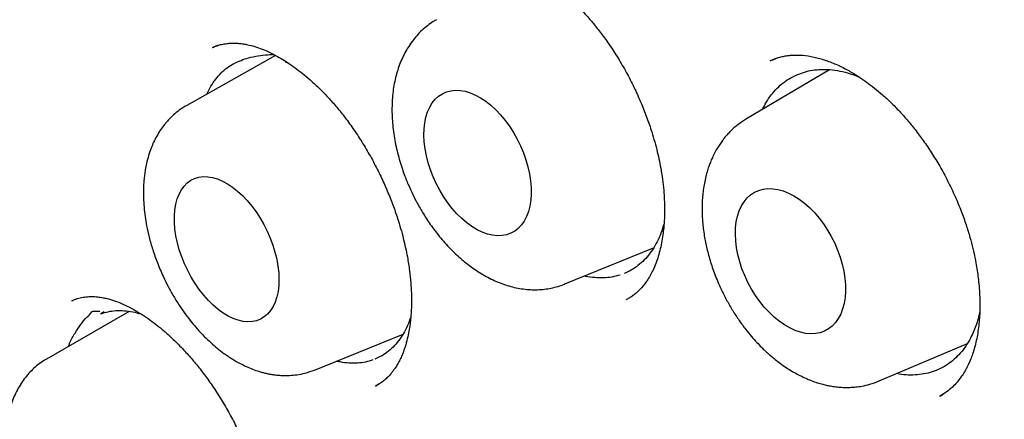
# Model space of a CAD drawing. Header units: millimetres. Extents: x 8 to 676, y 12 to 869.
# Tile 27 of 77: x 596.73 to 604.49, y 366.61 to 369.76. Entities that reach past the tile are written whole.
import ezdxf

# ---------------------------------------------------------------- set-up
doc = ezdxf.new("R2010")
doc.units = ezdxf.units.MM

msp = doc.modelspace()

# ---------------------------------------------------------------- linework, layer by layer
at = {"color": 7, "linetype": 'Continuous', "lineweight": 30}
for p, q in [((598.2531, 369.5423), (598.2554, 369.5435)), ((598.2927, 369.5589), (598.2547, 369.5436)), ((598.7508, 369.4819), (598.0507, 369.0877)), ((602.6972, 369.4585), (602.648, 369.4381)), ((598.8265, 369.4308), (598.8508, 369.4216)), ((603.1149, 369.3686), (602.4606, 368.9811)), ((601.0296, 367.6799), (601.7296, 367.9647)), ((597.145, 367.5463), (597.1474, 367.5475)), ((597.1843, 367.5636), (597.1459, 367.548)), ((597.5955, 367.4643), (596.945, 367.0885)), ((597.3998, 367.4601), (597.3728, 367.4448)), ((599.056, 367.0017), (599.7553, 367.2853)), ((603.5062, 366.9154), (604.2032, 367.212)), ((599.5371, 366.8754), (599.5706, 366.8952)), ((603.9843, 366.7955), (604.0123, 366.8126)), ((603.9866, 366.7965), (603.9837, 366.7952))]:
    msp.add_line(p, q, dxfattribs=at)
at = {"color": 7, "linetype": 'Continuous', "lineweight": 30, "flags": 128}
for points in [[(600.3664, 369.1469), (600.407, 369.1198), (600.4469, 369.0881), (600.486, 369.0522), (600.5236, 369.0124), (600.5596, 368.9691), (600.5935, 368.9226), (600.6251, 368.8734), (600.6541, 368.822), (600.6802, 368.7688), (600.7031, 368.7143), (600.7226, 368.6591), (600.7386, 368.6037), (600.7508, 368.5485), (600.7593, 368.4941), (600.7639, 368.441), (600.7645, 368.3897), (600.7612, 368.3407), (600.754, 368.2944), (600.7429, 368.2513), (600.7281, 368.2118), (600.7097, 368.1762), (600.6879, 368.1448), (600.6629, 368.118), (600.6348, 368.096), (600.604, 368.0791), (600.5708, 368.0673), (600.5354, 368.0608), (600.4983, 368.0596), (600.4597, 368.0638), (600.42, 368.0734), (600.3795, 368.0881), (600.3387, 368.1079), (600.298, 368.1327), (600.2577, 368.1621), (600.2181, 368.1959), (600.1797, 368.2338), (600.1429, 368.2754), (600.1079, 368.3204), (600.075, 368.3683), (600.0447, 368.4187), (600.0172, 368.471), (599.9927, 368.5249), (599.9714, 368.5798), (599.9537, 368.6352), (599.9395, 368.6906), (599.9291, 368.7454), (599.9226, 368.7992), (599.92, 368.8515), (599.9213, 368.9017), (599.9266, 368.9494), (599.9358, 368.9941), (599.9487, 369.0355), (599.9653, 369.0731), (599.9855, 369.1067), (600.0089, 369.1358), (600.0355, 369.1602), (600.065, 369.1797), (600.097, 369.1941), (600.1313, 369.2032), (600.1676, 369.207), (600.2056, 369.2055), (600.2448, 369.1987), (600.2849, 369.1865), (600.3256, 369.1692), (600.3664, 369.1469)], [(597.9527, 368.2157), (597.9563, 368.2637), (597.9637, 368.3087), (597.9748, 368.3504), (597.9897, 368.3884), (598.008, 368.4224), (598.0296, 368.452), (598.0544, 368.4769), (598.082, 368.4969), (598.1123, 368.5119), (598.145, 368.5217), (598.1797, 368.5261), (598.2161, 368.5253), (598.2539, 368.519), (598.2928, 368.5075), (598.3323, 368.4909), (598.3722, 368.4692), (598.4119, 368.4427), (598.4513, 368.4116), (598.4898, 368.3763), (598.5271, 368.337), (598.5629, 368.2942), (598.5969, 368.2481), (598.6287, 368.1994), (598.6581, 368.1483), (598.6847, 368.0954), (598.7083, 368.0412), (598.7287, 367.9861), (598.7458, 367.9308), (598.7592, 367.8757), (598.769, 367.8213), (598.775, 367.7682), (598.7772, 367.7167), (598.7755, 367.6675), (598.77, 367.621), (598.7607, 367.5776), (598.7477, 367.5377), (598.7311, 367.5016), (598.7111, 367.4698), (598.6879, 367.4425), (598.6616, 367.42), (598.6326, 367.4025), (598.6011, 367.3901), (598.5674, 367.383), (598.5318, 367.3812), (598.4946, 367.3847), (598.4562, 367.3936), (598.417, 367.4077), (598.3772, 367.4269), (598.3374, 367.451), (598.2978, 367.4798), (598.2588, 367.5131), (598.2209, 367.5504), (598.1842, 367.5915), (598.1493, 367.636), (598.1163, 367.6835), (598.0857, 367.7335), (598.0577, 367.7855), (598.0326, 367.8391), (598.0105, 367.8938), (597.9918, 367.9491), (597.9765, 368.0044), (597.9649, 368.0592), (597.957, 368.113), (597.9529, 368.1654), (597.9527, 368.2157)], [(602.835, 368.3746), (602.8768, 368.348), (602.9178, 368.3169), (602.9579, 368.2815), (602.9965, 368.2422), (603.0334, 368.1993), (603.0682, 368.1533), (603.1006, 368.1044), (603.1302, 368.0534), (603.1568, 368.0005), (603.1802, 367.9462), (603.2001, 367.8912), (603.2164, 367.8359), (603.2288, 367.7808), (603.2374, 367.7264), (603.2419, 367.6733), (603.2423, 367.622), (603.2387, 367.5728), (603.2311, 367.5263), (603.2196, 367.483), (603.2042, 367.4431), (603.1851, 367.4071), (603.1625, 367.3754), (603.1366, 367.3482), (603.1076, 367.3258), (603.0759, 367.3083), (603.0416, 367.296), (603.0052, 367.2889), (602.9669, 367.2872), (602.9271, 367.2909), (602.8862, 367.2998), (602.8447, 367.314), (602.8027, 367.3332), (602.7608, 367.3574), (602.7194, 367.3863), (602.6788, 367.4196), (602.6394, 367.457), (602.6016, 367.4981), (602.5657, 367.5426), (602.5321, 367.5901), (602.501, 367.6401), (602.4729, 367.6922), (602.4478, 367.7458), (602.4262, 367.8005), (602.4081, 367.8557), (602.3937, 367.911), (602.3832, 367.9658), (602.3767, 368.0196), (602.3742, 368.0719), (602.3758, 368.1222), (602.3814, 368.1701), (602.3909, 368.2151), (602.4044, 368.2567), (602.4217, 368.2947), (602.4426, 368.3286), (602.4668, 368.3581), (602.4943, 368.3829), (602.5247, 368.4029), (602.5578, 368.4178), (602.5932, 368.4275), (602.6306, 368.4319), (602.6696, 368.4309), (602.71, 368.4246), (602.7513, 368.4131), (602.7931, 368.3963), (602.835, 368.3746)]]:
    msp.add_lwpolyline(points, dxfattribs=at)
at = {"color": 7, "linetype": 'Continuous', "lineweight": 30}
for points, knots in [([(597.6191, 378.2356), (597.6074, 378.2344), (597.5798, 378.2314), (597.5358, 378.2263), (597.4843, 378.22), (597.4265, 378.2126), (597.363, 378.204), (597.2921, 378.1937), (597.2144, 378.1818), (597.1071, 378.164), (596.9745, 378.1397), (596.8126, 378.1061), (596.6499, 378.068), (596.4875, 378.0256), (596.3596, 377.9888), (596.2654, 377.9598), (596.2047, 377.9404), (596.1535, 377.9236), (596.1117, 377.9095), (596.079, 377.8982), (596.0495, 377.8879), (596.017, 377.8764), (595.9761, 377.8615), (595.9266, 377.8432), (595.8684, 377.821), (595.8013, 377.7946), (595.7254, 377.7637), (595.6421, 377.7284), (595.5538, 377.6894), (595.4331, 377.6337), (595.2813, 377.5592), (595.099, 377.462), (594.9147, 377.3555), (594.7689, 377.2643), (594.6638, 377.1948), (594.602, 377.1529), (594.5485, 377.1156), (594.5051, 377.0847), (594.4708, 377.06), (594.4425, 377.0393), (594.4127, 377.0173), (594.3766, 376.9902), (594.3317, 376.956), (594.2746, 376.9116), (594.2082, 376.8586), (594.1367, 376.7997), (594.067, 376.7407), (593.9834, 376.6678), (593.8881, 376.5814), (593.7832, 376.4819), (593.6862, 376.3859), (593.5962, 376.2933), (593.5135, 376.2048), (593.4382, 376.1215), (593.3711, 376.0447), (593.3119, 375.9752), (593.2604, 375.9131), (593.2164, 375.8589), (593.18, 375.8132), (593.1463, 375.7702), (593.1106, 375.7241), (593.0682, 375.6681), (593.0207, 375.6041), (592.9533, 375.511), (592.8682, 375.3891), (592.7706, 375.2417), (592.6757, 375.091), (592.5827, 374.9356), (592.4874, 374.7677), (592.3896, 374.5851), (592.29, 374.3871), (592.2109, 374.2188), (592.152, 374.0869), (592.1132, 373.9975), (592.0765, 373.9105), (592.0416, 373.8251), (592.0095, 373.7447), (591.9808, 373.6706), (591.9572, 373.6085), (591.9387, 373.5586), (591.925, 373.5212), (591.9147, 373.4927), (591.9045, 373.4646), (591.8916, 373.4282), (591.8749, 373.3808), (591.8557, 373.3251), (591.8351, 373.2641), (591.8087, 373.184), (591.7761, 373.0823), (591.7374, 372.9561), (591.6946, 372.8099), (591.6489, 372.6445), (591.602, 372.4632), (591.5572, 372.2771), (591.5151, 372.0884), (591.4756, 371.8972), (591.422, 371.6152), (591.3604, 371.237), (591.3095, 370.8344), (591.2767, 370.5058), (591.2564, 370.2597), (591.2406, 370.0207), (591.2289, 369.7895), (591.2218, 369.5925), (591.2178, 369.4288), (591.2156, 369.2967), (591.2145, 369.1681), (591.2144, 369.0547), (591.2149, 368.9605), (591.2156, 368.8893), (591.2163, 368.8333), (591.217, 368.7912), (591.2177, 368.7544), (591.2185, 368.7132), (591.2198, 368.6593), (591.2217, 368.5847), (591.2246, 368.4921), (591.2286, 368.3842), (591.2336, 368.2706), (591.2395, 368.1516), (591.2477, 368.0055), (591.2591, 367.8299), (591.2748, 367.6223), (591.2939, 367.4022), (591.3168, 367.1695), (591.3437, 366.926), (591.3852, 366.5878), (591.4463, 366.1557), (591.5339, 365.6284), (591.6355, 365.0949), (591.7507, 364.5573), (591.8796, 364.0169), (592.0014, 363.5519), (592.1089, 363.169), (592.1955, 362.8743), (592.2808, 362.5953), (592.3645, 362.3321), (592.4457, 362.0847), (592.5241, 361.8533), (592.5992, 361.6378), (592.6667, 361.4489), (592.7282, 361.28), (592.7867, 361.1224), (592.8494, 360.9566), (592.9171, 360.7808), (592.9901, 360.595), (593.0686, 360.3993), (593.1557, 360.1864), (593.2523, 359.9558), (593.3591, 359.7072), (593.4735, 359.4474), (593.5948, 359.1789), (593.7537, 358.8362), (593.9503, 358.427), (594.186, 357.9577), (594.4254, 357.5003), (594.6682, 357.0548), (594.9065, 356.6337), (595.1397, 356.2361), (595.3684, 355.8585), (595.603, 355.4834), (595.8463, 355.1065), (596.0994, 354.7268), (596.3621, 354.3451), (596.6364, 353.9593), (596.9223, 353.5704), (597.22, 353.1788), (597.4817, 352.8462), (597.7003, 352.5758), (597.8693, 352.3708), (598.0297, 352.1799), (598.1826, 352.001), (598.3276, 351.834), (598.4644, 351.679), (598.591, 351.5376), (598.7072, 351.4095), (598.7994, 351.3091), (598.8723, 351.2305), (598.9325, 351.1659), (599.0008, 351.0931), (599.0793, 351.0102), (599.1675, 350.9178), (599.2655, 350.8164), (599.3731, 350.7061), (599.4911, 350.5867), (599.6261, 350.4519), (599.7794, 350.3013), (599.952, 350.1348), (600.1382, 349.9588), (600.3381, 349.7739), (600.5502, 349.5822), (600.7746, 349.3844), (601.0113, 349.1814), (601.2615, 348.9727), (601.5067, 348.7744), (601.7452, 348.5872), (601.9754, 348.4114), (602.2146, 348.2342), (602.4629, 348.0559), (602.719, 347.8783), (602.9826, 347.7019), (603.2539, 347.5274), (603.5344, 347.3537), (603.7245, 347.2424), (603.8212, 347.1859)], [0, 0, 0, 0, 0.001011, 0.002392, 0.004147, 0.006013, 0.008173, 0.01063, 0.013383, 0.016365, 0.02211, 0.027645, 0.033954, 0.039953, 0.045636, 0.048278, 0.050573, 0.052514, 0.054102, 0.055337, 0.056253, 0.057485, 0.059046, 0.060936, 0.063154, 0.06575, 0.068686, 0.071961, 0.075486, 0.079074, 0.086286, 0.093718, 0.101373, 0.109252, 0.112268, 0.114948, 0.117289, 0.11929, 0.120679, 0.121839, 0.123051, 0.124667, 0.12669, 0.129121, 0.132451, 0.135801, 0.139058, 0.142224, 0.147646, 0.152769, 0.15759, 0.162106, 0.166398, 0.170332, 0.173887, 0.177062, 0.179857, 0.182272, 0.184308, 0.185912, 0.187921, 0.190337, 0.19315, 0.196122, 0.202119, 0.208329, 0.214055, 0.220071, 0.226468, 0.23324, 0.240499, 0.248129, 0.251226, 0.254379, 0.257446, 0.260218, 0.263131, 0.265625, 0.267701, 0.269359, 0.2706, 0.271425, 0.272183, 0.273388, 0.275022, 0.276861, 0.278849, 0.280985, 0.284641, 0.288664, 0.293052, 0.298485, 0.304145, 0.309814, 0.315492, 0.32118, 0.326881, 0.340384, 0.353966, 0.360966, 0.367733, 0.374226, 0.380448, 0.386402, 0.389989, 0.393472, 0.396854, 0.400122, 0.40237, 0.40422, 0.405673, 0.406729, 0.407493, 0.40853, 0.409924, 0.411675, 0.414295, 0.417071, 0.419975, 0.423006, 0.426166, 0.431104, 0.436326, 0.441834, 0.447629, 0.453712, 0.459921, 0.472628, 0.485423, 0.498273, 0.511129, 0.523965, 0.536806, 0.544131, 0.551075, 0.557641, 0.56383, 0.569645, 0.575084, 0.58015, 0.584841, 0.588402, 0.592064, 0.595966, 0.600106, 0.604485, 0.609101, 0.613954, 0.619564, 0.625456, 0.631622, 0.638056, 0.644615, 0.656146, 0.667454, 0.67855, 0.689444, 0.700143, 0.709708, 0.719124, 0.72858, 0.738231, 0.748072, 0.758082, 0.768241, 0.778805, 0.789517, 0.80038, 0.806574, 0.812422, 0.817924, 0.823082, 0.828049, 0.83265, 0.836884, 0.840751, 0.84425, 0.84605, 0.847965, 0.850207, 0.85278, 0.855684, 0.858858, 0.862353, 0.866168, 0.870302, 0.875404, 0.880916, 0.886832, 0.893147, 0.899861, 0.906841, 0.914207, 0.921958, 0.930097, 0.936891, 0.943937, 0.951239, 0.958799, 0.966622, 0.974565, 0.982771, 0.991247, 1, 1, 1, 1]), ([(597.8851, 376.8415), (597.8919, 376.8422), (597.9069, 376.8438), (597.9396, 376.8476), (597.982, 376.8518), (598.0351, 376.8561), (598.1058, 376.8605), (598.1921, 376.8649), (598.2937, 376.8685), (598.4068, 376.8708), (598.532, 376.8713), (598.6699, 376.8693), (598.8182, 376.8642), (598.977, 376.8556), (599.1466, 376.8427), (599.3131, 376.8263), (599.4753, 376.8069), (599.6317, 376.7853), (599.795, 376.7596), (599.9653, 376.7294), (600.1418, 376.6945), (600.3194, 376.6557), (600.4925, 376.6144), (600.6563, 376.5722), (600.8103, 376.5298), (600.9543, 376.4878), (601.0882, 376.4468), (601.2181, 376.4051), (601.3428, 376.3634), (601.4607, 376.3225), (601.5641, 376.2854), (601.6483, 376.2543), (601.7151, 376.2291), (601.7662, 376.2095), (601.8081, 376.1933), (601.8415, 376.1802), (601.8705, 376.1688), (601.9029, 376.156), (601.9444, 376.1393), (601.998, 376.1176), (602.0624, 376.0911), (602.2048, 376.0314), (602.4232, 375.9358), (602.735, 375.7903), (603.0708, 375.6225), (603.4311, 375.4298), (603.7321, 375.2578), (603.9721, 375.1143), (604.151, 375.0042), (604.3351, 374.8876), (604.5274, 374.7621), (604.7297, 374.6262), (604.9419, 374.4792), (605.1639, 374.3206), (605.3994, 374.1469), (605.6486, 373.9569), (605.9115, 373.7495), (606.1842, 373.5266), (606.4665, 373.2877), (606.7579, 373.0319), (607.0426, 372.7728), (607.3194, 372.5121), (607.5875, 372.2514), (607.861, 371.9767), (608.1394, 371.6877), (608.4224, 371.384), (608.7095, 371.0653), (609.0002, 370.7313), (609.2834, 370.3943), (609.5587, 370.0555), (609.8257, 369.716), (610.0938, 369.3635), (610.3609, 369.0002), (610.6221, 368.6326), (610.8741, 368.2654), (611.1159, 367.9012), (611.3489, 367.5382), (611.595, 367.1419), (611.8517, 366.7125), (612.1161, 366.2508), (612.3665, 365.7942), (612.6033, 365.3434), (612.8267, 364.8992), (613.0371, 364.4621), (613.2348, 364.0327), (613.4203, 363.6115), (613.5939, 363.1989), (613.756, 362.7954), (613.9071, 362.4013), (614.0476, 362.0169), (614.1779, 361.6425), (614.2977, 361.2807), (614.4076, 360.9315), (614.5083, 360.595), (614.6015, 360.2663), (614.6891, 359.9403), (614.7722, 359.6122), (614.8513, 359.2792), (614.9261, 358.9416), (615.0023, 358.5696), (615.078, 358.1629), (615.1503, 357.7216), (615.2132, 357.2751), (615.2661, 356.8241), (615.304, 356.414), (615.3299, 356.0453), (615.3468, 355.7182), (615.3572, 355.3902), (615.3609, 355.0622), (615.3579, 354.7635), (615.3504, 354.5004), (615.3404, 354.2784), (615.3283, 354.0752), (615.3146, 353.8905), (615.3001, 353.7239), (615.2853, 353.5748), (615.2708, 353.4431), (615.2571, 353.3284), (615.2444, 353.2303), (615.2343, 353.1556), (615.2265, 353.1008), (615.2209, 353.0623), (615.2155, 353.0257), (615.2091, 352.9836), (615.2006, 352.9289), (615.1902, 352.8643), (615.1781, 352.7918), (615.1645, 352.7133), (615.1485, 352.6249), (615.13, 352.5272), (615.1091, 352.4227), (615.0757, 352.2634), (615.0272, 352.0508), (614.962, 351.7957), (614.8912, 351.5461), (614.8152, 351.3029), (614.731, 351.0575), (614.6494, 350.8405), (614.5728, 350.6516), (614.5034, 350.4905), (614.43, 350.3296), (614.3536, 350.1718), (614.277, 350.0223), (614.2031, 349.8859), (614.1336, 349.7636), (614.069, 349.6551), (614.0099, 349.5596), (613.9566, 349.4766), (613.9096, 349.4058), (613.8694, 349.3467), (613.836, 349.2986), (613.8167, 349.2712), (613.8081, 349.2591)], [0, 0, 0, 0, 0.001223, 0.002734, 0.004542, 0.006653, 0.009066, 0.012547, 0.016328, 0.02041, 0.025107, 0.030148, 0.035532, 0.041261, 0.047333, 0.053749, 0.059031, 0.064526, 0.070234, 0.076153, 0.082286, 0.088532, 0.09447, 0.100052, 0.105278, 0.110147, 0.11466, 0.118816, 0.123257, 0.127203, 0.130654, 0.133609, 0.135631, 0.137331, 0.138709, 0.139803, 0.140669, 0.141599, 0.143023, 0.144802, 0.146935, 0.149423, 0.158944, 0.168589, 0.180232, 0.192051, 0.204045, 0.209831, 0.215658, 0.221637, 0.227949, 0.234595, 0.241575, 0.248891, 0.256541, 0.264914, 0.273654, 0.282762, 0.292237, 0.30208, 0.31229, 0.321281, 0.33054, 0.340065, 0.349858, 0.359917, 0.370244, 0.380837, 0.391697, 0.401655, 0.411827, 0.422213, 0.432813, 0.443437, 0.453718, 0.463848, 0.473827, 0.483654, 0.496191, 0.508472, 0.520498, 0.532269, 0.543784, 0.555044, 0.566048, 0.576797, 0.58729, 0.597527, 0.607509, 0.617235, 0.626705, 0.63592, 0.644702, 0.653239, 0.661529, 0.669761, 0.678144, 0.686678, 0.695364, 0.704202, 0.715526, 0.72709, 0.738893, 0.750934, 0.763215, 0.772113, 0.781133, 0.790273, 0.799535, 0.808881, 0.815849, 0.822323, 0.828303, 0.83379, 0.838784, 0.843285, 0.847292, 0.850806, 0.853828, 0.856356, 0.857744, 0.85894, 0.859956, 0.861171, 0.862889, 0.865108, 0.867274, 0.869768, 0.872592, 0.875746, 0.879193, 0.882735, 0.891325, 0.900257, 0.908521, 0.917056, 0.925863, 0.934943, 0.940984, 0.94714, 0.953411, 0.959793, 0.965938, 0.97161, 0.97681, 0.981537, 0.985793, 0.989577, 0.992889, 0.99573, 0.9981, 1, 1, 1, 1]), ([(598.1533, 376.6385), (598.1427, 376.6375), (598.1178, 376.6352), (598.0775, 376.6311), (598.0277, 376.6256), (597.9693, 376.6188), (597.9024, 376.6104), (597.8273, 376.6002), (597.7437, 376.5878), (597.6525, 376.573), (597.5277, 376.5509), (597.3768, 376.5205), (597.2124, 376.4822), (597.0662, 376.4439), (596.9368, 376.4067), (596.8177, 376.3696), (596.7081, 376.3329), (596.6081, 376.2972), (596.5177, 376.2631), (596.4371, 376.2312), (596.3605, 376.1996), (596.2808, 376.1654), (596.1916, 376.1253), (596.0894, 376.0771), (595.9756, 376.0203), (595.8516, 375.9547), (595.7492, 375.897), (595.6701, 375.8503), (595.6158, 375.8175), (595.5606, 375.7832), (595.505, 375.7478), (595.4515, 375.7128), (595.4022, 375.6798), (595.3592, 375.6503), (595.3222, 375.6245), (595.2913, 375.6026), (595.2664, 375.5846), (595.2462, 375.57), (595.2229, 375.5529), (595.191, 375.5293), (595.1464, 375.4957), (595.0929, 375.4544), (595.0309, 375.4052), (594.9621, 375.349), (594.8894, 375.2875), (594.8031, 375.2119), (594.7073, 375.1244), (594.607, 375.028), (594.5155, 374.936), (594.4322, 374.8486), (594.3538, 374.7631), (594.2829, 374.6828), (594.2198, 374.6089), (594.1644, 374.5421), (594.1141, 374.4797), (594.0666, 374.4194), (594.0199, 374.3586), (593.9725, 374.2952), (593.9172, 374.2195), (593.8533, 374.129), (593.7803, 374.0214), (593.7043, 373.9045), (593.6257, 373.7779), (593.5453, 373.6419), (593.4636, 373.4962), (593.3809, 373.3404), (593.3117, 373.2021), (593.2555, 373.0843), (593.2119, 372.9899), (593.1689, 372.8935), (593.1283, 372.799), (593.0914, 372.7103), (593.0601, 372.6328), (593.034, 372.5662), (593.0125, 372.5103), (592.9945, 372.4624), (592.9798, 372.4228), (592.9683, 372.3914), (592.958, 372.3631), (592.9466, 372.3311), (592.9316, 372.2887), (592.9128, 372.2345), (592.8913, 372.1712), (592.8676, 372.0995), (592.8424, 372.021), (592.8162, 371.9367), (592.7901, 371.85), (592.765, 371.7634), (592.7408, 371.6772), (592.7176, 371.5912), (592.6817, 371.454), (592.636, 371.2661), (592.5835, 371.0263), (592.536, 370.7835), (592.4924, 370.5307), (592.4558, 370.2858), (592.4255, 370.0506), (592.4007, 369.8281), (592.3821, 369.6285), (592.3685, 369.4561), (592.3592, 369.3188), (592.3517, 369.1902), (592.3461, 369.0777), (592.342, 368.9809), (592.3391, 368.899), (592.3369, 368.8277), (592.3353, 368.7671), (592.3342, 368.7173), (592.3335, 368.6781), (592.3329, 368.6474), (592.3324, 368.6096), (592.3317, 368.5564), (592.3311, 368.4815), (592.3309, 368.392), (592.3313, 368.2876), (592.3326, 368.1683), (592.3352, 368.0345), (592.3405, 367.848), (592.3504, 367.6076), (592.3678, 367.3108), (592.392, 366.9957), (592.4237, 366.6619), (592.4641, 366.3093), (592.5139, 365.9376), (592.572, 365.5618), (592.6378, 365.1834), (592.7111, 364.8037), (592.795, 364.4087), (592.8903, 363.9985), (592.997, 363.576), (593.1158, 363.1415), (593.247, 362.6954), (593.3921, 362.2356), (593.5435, 361.7873), (593.6995, 361.3522), (593.8577, 360.9339), (594.025, 360.5137), (594.1995, 360.0964), (594.3799, 359.6846), (594.5767, 359.2549), (594.7908, 358.8086), (595.023, 358.3469), (595.2613, 357.8945), (595.5064, 357.449), (595.758, 357.0108), (596.0156, 356.5804), (596.2771, 356.1606), (596.5421, 355.7517), (596.8083, 355.3562), (597.0754, 354.9739), (597.3426, 354.6047), (597.6113, 354.2465), (597.8929, 353.8837), (598.1875, 353.5178), (598.4948, 353.1504), (598.8018, 352.7971), (599.108, 352.4577), (599.4129, 352.1321), (599.7159, 351.8202), (600.0168, 351.5218), (600.3288, 351.2235), (600.653, 350.9255), (600.9915, 350.6274), (601.3322, 350.3401), (601.676, 350.0629), (602.0226, 349.7962), (602.3718, 349.5402), (602.7208, 349.2969), (603.0694, 349.0664), (603.4032, 348.8573), (603.6378, 348.7182), (603.7725, 348.6408), (603.82, 348.6137), (603.8633, 348.5892), (603.8986, 348.5694), (603.9322, 348.5506), (603.9718, 348.5287), (604.0253, 348.4992), (604.0911, 348.4634), (604.1669, 348.4227), (604.2495, 348.379), (604.336, 348.334), (604.45, 348.2757), (604.5937, 348.2041), (604.7693, 348.1197), (604.9551, 348.0338), (605.1683, 347.9393), (605.404, 347.8404), (605.6568, 347.741), (605.9042, 347.6502), (606.1459, 347.5678), (606.3821, 347.4934), (606.612, 347.4267), (606.8051, 347.3756), (606.9596, 347.3377), (607.0742, 347.3111), (607.1775, 347.2885), (607.2694, 347.2694), (607.3499, 347.2535), (607.4223, 347.2398), (607.4914, 347.2273), (607.5619, 347.2151), (607.6441, 347.2016), (607.7403, 347.1868), (607.8524, 347.171), (607.9738, 347.1557), (608.1043, 347.1413), (608.2432, 347.1283), (608.3917, 347.1171), (608.5509, 347.1082), (608.7222, 347.1025), (608.8885, 347.101), (609.0478, 347.1031), (609.1984, 347.1083), (609.3259, 347.1155), (609.4272, 347.1231), (609.4981, 347.1291), (609.5629, 347.1353), (609.6203, 347.1413), (609.6705, 347.147), (609.7135, 347.1522), (609.7493, 347.1568), (609.7818, 347.1611), (609.8167, 347.1659), (609.8594, 347.172), (609.9122, 347.18), (609.9744, 347.19), (610.0432, 347.2018), (610.1414, 347.2199), (610.2624, 347.2444), (610.4022, 347.2764), (610.5318, 347.3092), (610.6514, 347.3423), (610.7612, 347.3751), (610.8667, 347.4088), (610.9671, 347.4429), (611.0614, 347.477), (611.1438, 347.5083), (611.2066, 347.5332), (611.2524, 347.5519), (611.2843, 347.5652), (611.3163, 347.5788), (611.3525, 347.5943), (611.3962, 347.6135), (611.4479, 347.6368), (611.5059, 347.6637), (611.5675, 347.6932), (611.6458, 347.732), (611.7387, 347.7799), (611.8457, 347.8382), (611.9526, 347.8995), (612.0433, 347.9543), (612.1193, 348.002), (612.1799, 348.0411), (612.2415, 348.0821), (612.3042, 348.1251), (612.3666, 348.1691), (612.4242, 348.2109), (612.474, 348.2479), (612.5142, 348.2785), (612.5461, 348.3032), (612.57, 348.3219), (612.5909, 348.3385), (612.6144, 348.3572), (612.6458, 348.3825), (612.6857, 348.4153), (612.7338, 348.4557), (612.7901, 348.504), (612.8542, 348.5606), (612.9223, 348.6228), (612.9937, 348.6902), (613.0662, 348.761), (613.1397, 348.8353), (613.2112, 348.9103), (613.2794, 348.9841), (613.3442, 349.0567), (613.4058, 349.1279), (613.4747, 349.2098), (613.5491, 349.3017), (613.6278, 349.403), (613.6996, 349.499), (613.7448, 349.5624), (613.7664, 349.5928)], [0, 0, 0, 0, 0.000761, 0.001787, 0.00308, 0.004641, 0.006437, 0.008492, 0.010805, 0.013379, 0.016153, 0.021405, 0.026316, 0.030413, 0.034238, 0.03779, 0.04107, 0.044132, 0.046898, 0.049367, 0.051579, 0.054012, 0.056802, 0.05995, 0.063662, 0.067667, 0.071964, 0.073732, 0.075544, 0.077402, 0.079304, 0.081193, 0.08289, 0.084381, 0.085667, 0.086748, 0.087623, 0.088293, 0.088879, 0.090097, 0.091687, 0.093649, 0.095869, 0.098429, 0.10122, 0.103964, 0.108157, 0.112202, 0.115688, 0.119057, 0.122308, 0.125361, 0.127964, 0.130353, 0.132527, 0.134566, 0.136656, 0.138806, 0.14103, 0.144289, 0.147784, 0.151517, 0.15548, 0.159652, 0.16403, 0.168615, 0.173406, 0.175998, 0.178647, 0.181352, 0.184025, 0.186438, 0.188581, 0.190292, 0.19178, 0.193045, 0.194089, 0.19491, 0.195514, 0.196315, 0.197419, 0.198825, 0.200533, 0.202314, 0.204337, 0.206529, 0.208707, 0.210864, 0.212998, 0.21511, 0.217199, 0.223046, 0.228709, 0.234253, 0.240042, 0.246138, 0.250878, 0.255788, 0.260868, 0.263941, 0.266967, 0.269715, 0.272175, 0.274129, 0.275854, 0.277351, 0.278618, 0.279657, 0.280473, 0.281072, 0.281578, 0.282832, 0.284385, 0.286236, 0.288385, 0.290832, 0.293578, 0.296578, 0.302202, 0.308139, 0.31439, 0.320955, 0.327832, 0.335024, 0.342529, 0.349479, 0.356678, 0.364125, 0.371822, 0.379767, 0.387812, 0.396097, 0.404622, 0.413387, 0.421012, 0.42881, 0.436662, 0.444436, 0.452132, 0.459751, 0.46863, 0.477402, 0.486065, 0.494621, 0.503221, 0.511709, 0.520086, 0.528351, 0.536505, 0.544404, 0.552195, 0.559879, 0.567455, 0.575933, 0.584273, 0.592473, 0.600535, 0.608457, 0.616241, 0.623886, 0.631392, 0.6398, 0.648136, 0.656489, 0.664859, 0.673246, 0.68165, 0.690072, 0.698342, 0.70663, 0.713937, 0.715086, 0.716236, 0.71733, 0.718174, 0.718754, 0.719729, 0.721003, 0.722576, 0.724435, 0.726417, 0.72848, 0.730624, 0.734568, 0.73876, 0.743197, 0.747882, 0.754069, 0.760153, 0.766123, 0.77198, 0.777722, 0.78335, 0.788835, 0.791941, 0.794774, 0.797333, 0.799617, 0.801628, 0.803346, 0.805041, 0.806805, 0.808644, 0.811229, 0.814059, 0.817134, 0.820454, 0.824019, 0.827791, 0.831906, 0.836367, 0.841174, 0.844989, 0.848996, 0.853197, 0.855244, 0.857199, 0.85896, 0.860528, 0.861901, 0.86308, 0.864066, 0.86486, 0.86576, 0.866952, 0.868407, 0.870144, 0.872146, 0.874169, 0.878416, 0.882408, 0.886145, 0.889626, 0.892852, 0.895823, 0.899002, 0.901844, 0.904348, 0.906514, 0.907598, 0.908573, 0.909469, 0.910568, 0.911938, 0.913547, 0.915417, 0.917413, 0.919394, 0.9229, 0.926364, 0.929815, 0.933434, 0.93544, 0.937501, 0.939619, 0.941792, 0.94402, 0.946165, 0.947893, 0.949334, 0.950487, 0.951351, 0.951937, 0.952774, 0.953932, 0.955411, 0.957212, 0.959334, 0.961778, 0.964543, 0.967226, 0.970155, 0.973172, 0.976085, 0.978894, 0.981598, 0.984199, 0.986695, 0.990407, 0.993862, 0.99706, 1, 1, 1, 1]), ([(600.2165, 370.2175), (600.2302, 370.2235), (600.2561, 370.2347), (600.2984, 370.2467), (600.3409, 370.2543), (600.3839, 370.2575), (600.4204, 370.2574), (600.4514, 370.2554), (600.4795, 370.2522), (600.5115, 370.2471), (600.5505, 370.2387), (600.5962, 370.2257), (600.6459, 370.2081), (600.7027, 370.1841), (600.7659, 370.1524), (600.8345, 370.1121), (600.8999, 370.0682), (600.9595, 370.0236), (601.0116, 369.9811), (601.0579, 369.9403), (601.1032, 369.8979), (601.1517, 369.8493), (601.2058, 369.7911), (601.2647, 369.7223), (601.3275, 369.6418), (601.3932, 369.5491), (601.4598, 369.4447), (601.5237, 369.3324), (601.5822, 369.217), (601.6335, 369.1025), (601.6778, 368.9899), (601.7212, 368.8629), (601.7601, 368.7235), (601.7875, 368.5906), (601.8031, 368.4832), (601.8112, 368.401), (601.8153, 368.3295), (601.8164, 368.269), (601.8156, 368.217), (601.8133, 368.1689), (601.8094, 368.1188), (601.8028, 368.0628), (601.7929, 368.0026), (601.7793, 367.9417), (601.7625, 367.8832), (601.7426, 367.8281), (601.714, 367.7642), (601.6745, 367.6973), (601.6304, 367.6442), (601.5919, 367.6075), (601.5626, 367.5845), (601.5351, 367.5676), (601.5185, 367.5591), (601.5097, 367.5546)], [0, 0, 0, 0, 0.024171, 0.045692, 0.064573, 0.08088, 0.094777, 0.106274, 0.116004, 0.127488, 0.141284, 0.157389, 0.174367, 0.191331, 0.213932, 0.236512, 0.258173, 0.277422, 0.294203, 0.308494, 0.322262, 0.33813, 0.356108, 0.376197, 0.398398, 0.422709, 0.449144, 0.476853, 0.503836, 0.530007, 0.555364, 0.579905, 0.615183, 0.648652, 0.669868, 0.68938, 0.706561, 0.721433, 0.734012, 0.745897, 0.758933, 0.774761, 0.79318, 0.812212, 0.831299, 0.850447, 0.869666, 0.902728, 0.933526, 0.948069, 0.963208, 0.980497, 1, 1, 1, 1]), ([(600.0192, 369.7625), (600.0106, 369.7577), (599.9856, 369.7438), (599.947, 369.7159), (599.9033, 369.679), (599.8625, 369.6372), (599.8247, 369.5908), (599.7914, 369.5414), (599.7625, 369.4898), (599.7379, 369.4367), (599.7168, 369.3807), (599.6994, 369.3219), (599.6857, 369.2607), (599.6757, 369.1974), (599.6696, 369.1326), (599.6672, 369.0665), (599.6685, 368.9995), (599.6733, 368.932), (599.6815, 368.8644), (599.6929, 368.7969), (599.7074, 368.73), (599.7245, 368.6645), (599.7437, 368.6019), (599.7632, 368.546), (599.7819, 368.4975), (599.8036, 368.4451), (599.8207, 368.4087), (599.8315, 368.3857)], [0, 0, 0, 0, 0.0211958, 0.0613249, 0.1020966, 0.1437007, 0.1863324, 0.2301853, 0.2706008, 0.3117346, 0.3535448, 0.3959401, 0.4387878, 0.4819329, 0.5252213, 0.5685162, 0.6116776, 0.6546267, 0.6972982, 0.7396168, 0.7814644, 0.8226022, 0.8624457, 0.8991234, 0.9285758, 0.9549257, 1, 1, 1, 1]), ([(598.2522, 369.543), (598.2642, 369.5482), (598.287, 369.558), (598.3249, 369.5687), (598.3637, 369.5756), (598.4039, 369.5784), (598.438, 369.5781), (598.4667, 369.576), (598.4924, 369.5729), (598.5266, 369.5673), (598.5729, 369.5564), (598.6296, 369.5379), (598.6894, 369.5132), (598.749, 369.4836), (598.8064, 369.4507), (598.8624, 369.4147), (598.9177, 369.3753), (598.9764, 369.3294), (599.039, 369.2756), (599.1084, 369.21), (599.179, 369.136), (599.2493, 369.0545), (599.3182, 368.9663), (599.3883, 368.8668), (599.457, 368.7583), (599.5213, 368.6445), (599.5792, 368.53), (599.6303, 368.4165), (599.6747, 368.305), (599.7185, 368.1794), (599.7583, 368.0416), (599.7884, 367.9042), (599.8068, 367.7872), (599.8166, 367.6923), (599.8211, 367.6127), (599.8221, 367.5494), (599.8211, 367.5003), (599.8191, 367.4571), (599.8157, 367.4126), (599.8101, 367.362), (599.8013, 367.3057), (599.7885, 367.2444), (599.7738, 367.1917), (599.7583, 367.1466), (599.7433, 367.1092), (599.7262, 367.073), (599.7082, 367.0402), (599.6904, 367.0124), (599.6726, 366.988), (599.6545, 366.9661), (599.633, 366.9435), (599.6068, 366.9201), (599.5755, 366.8967), (599.5516, 366.8838), (599.5389, 366.8769)], [0, 0, 0, 0, 0.023188, 0.044024, 0.062518, 0.078673, 0.092384, 0.10363, 0.112924, 0.124142, 0.143204, 0.163825, 0.18476, 0.205625, 0.224894, 0.242386, 0.260993, 0.278849, 0.299085, 0.321749, 0.346835, 0.369588, 0.394024, 0.420143, 0.447839, 0.47533, 0.502015, 0.527892, 0.552956, 0.577205, 0.612043, 0.645071, 0.670073, 0.692944, 0.71226, 0.728026, 0.74027, 0.750187, 0.762107, 0.776018, 0.791909, 0.809908, 0.830461, 0.844027, 0.858508, 0.873897, 0.889772, 0.903943, 0.914265, 0.925839, 0.940212, 0.957371, 0.977304, 1, 1, 1, 1]), ([(598.209, 369.1768), (598.2192, 369.1976), (598.2399, 369.2399), (598.2779, 369.2953), (598.3207, 369.3442), (598.3685, 369.3853), (598.421, 369.418), (598.4778, 369.4437), (598.5416, 369.4643), (598.6122, 369.4792), (598.6788, 369.4875), (598.7213, 369.4883), (598.7373, 369.4886)], [0, 0, 0, 0, 0.095958, 0.194452, 0.293653, 0.391087, 0.489247, 0.589244, 0.689685, 0.808748, 0.928238, 1, 1, 1, 1]), ([(602.6495, 369.4388), (602.6621, 369.4446), (602.6859, 369.4554), (602.7226, 369.4675), (602.7572, 369.4758), (602.7901, 369.481), (602.8396, 369.4853), (602.9061, 369.4841), (602.9931, 369.4705), (603.0844, 369.4449), (603.1762, 369.4086), (603.264, 369.3645), (603.3411, 369.3181), (603.4093, 369.2715), (603.4716, 369.2242), (603.5351, 369.171), (603.6009, 369.1101), (603.6656, 369.0439), (603.7297, 368.972), (603.7926, 368.8951), (603.857, 368.8087), (603.9219, 368.7127), (603.9865, 368.6067), (604.0489, 368.4919), (604.1055, 368.3733), (604.1537, 368.2572), (604.1925, 368.1492), (604.2228, 368.0506), (604.2458, 367.9623), (604.2629, 367.8845), (604.2753, 367.8171), (604.2846, 367.7554), (604.2921, 367.6933), (604.298, 367.6254), (604.3014, 367.5505), (604.3013, 367.457), (604.2939, 367.349), (604.278, 367.2522), (604.2599, 367.1788), (604.2445, 367.1291), (604.2292, 367.088), (604.2157, 367.0566), (604.2038, 367.0316), (604.1907, 367.0065), (604.1733, 366.9764), (604.1495, 366.9408), (604.12, 366.9031), (604.0829, 366.8643), (604.0376, 366.826), (604.0022, 366.8055), (603.9834, 366.7945)], [0, 0, 0, 0, 0.020903, 0.039287, 0.055146, 0.068478, 0.07989, 0.109284, 0.140542, 0.171651, 0.201467, 0.229405, 0.254592, 0.273462, 0.292772, 0.312563, 0.332997, 0.355273, 0.375436, 0.397062, 0.420157, 0.444727, 0.470777, 0.49831, 0.526654, 0.553115, 0.577421, 0.599531, 0.619355, 0.636916, 0.652237, 0.665477, 0.679639, 0.695907, 0.714266, 0.734659, 0.76678, 0.799861, 0.81678, 0.833274, 0.847197, 0.858379, 0.866925, 0.87638, 0.888638, 0.903786, 0.922447, 0.94471, 0.970559, 1, 1, 1, 1]), ([(602.8739, 369.3347), (602.8939, 369.3419), (602.9341, 369.3566), (602.9991, 369.3684), (603.0675, 369.3727), (603.1408, 369.3686), (603.2184, 369.3549), (603.2902, 369.3354), (603.3357, 369.3163), (603.3538, 369.3088)], [0, 0, 0, 0, 0.141981, 0.284965, 0.431013, 0.578079, 0.736087, 0.895359, 1, 1, 1, 1]), ([(602.589, 369.0571), (602.598, 369.0752), (602.6183, 369.1156), (602.6565, 369.1707), (602.7025, 369.2236), (602.7543, 369.2689), (602.8112, 369.3072), (602.8529, 369.3255), (602.8739, 369.3347)], [0, 0, 0, 0, 0.137024, 0.306066, 0.476927, 0.650279, 0.824483, 1, 1, 1, 1]), ([(598.0507, 369.0877), (598.0304, 369.0753), (597.9937, 369.0529), (597.9488, 369.0158), (597.9166, 368.9848), (597.8933, 368.9592), (597.8697, 368.9309), (597.8429, 368.8941), (597.8143, 368.8476), (597.7896, 368.7992), (597.7681, 368.7484), (597.749, 368.6928), (597.7339, 368.6355), (597.7238, 368.584), (597.7171, 368.5393), (597.7119, 368.4901), (597.7085, 368.4295), (597.7086, 368.3592), (597.713, 368.2859), (597.7213, 368.2125), (597.7345, 368.1333), (597.7538, 368.046), (597.7818, 367.9481), (597.8188, 367.8435), (597.8604, 367.7463), (597.9041, 367.6584), (597.9471, 367.5814), (597.9936, 367.5073), (598.0411, 367.4394), (598.0871, 367.3799), (598.1364, 367.3217), (598.1872, 367.2675), (598.2402, 367.217), (598.2912, 367.1729), (598.3366, 367.1378), (598.3776, 367.1091), (598.4132, 367.0861), (598.4522, 367.0631), (598.496, 367.0401), (598.5445, 367.0179), (598.5927, 366.9994), (598.6342, 366.9864), (598.6676, 366.9777), (598.6983, 366.9709), (598.7325, 366.965), (598.7707, 366.9604), (598.8145, 366.9578), (598.8642, 366.9584), (598.9222, 366.9641), (598.9879, 366.977), (599.0324, 366.9931), (599.056, 367.0017)], [0, 0, 0, 0, 0.0259995, 0.047009, 0.0630447, 0.0741814, 0.0839867, 0.1024792, 0.1231781, 0.1424389, 0.1602795, 0.1817734, 0.2046834, 0.2219955, 0.2354536, 0.2508778, 0.2724783, 0.2964232, 0.3201035, 0.3434024, 0.3663414, 0.3948694, 0.4254332, 0.4584696, 0.4940164, 0.5191389, 0.5454142, 0.5723173, 0.5973835, 0.620307, 0.641086, 0.6682232, 0.6905173, 0.7112637, 0.7335462, 0.7470341, 0.7611351, 0.7761068, 0.7929388, 0.8117712, 0.8313882, 0.8473728, 0.8580222, 0.867939, 0.8802085, 0.8949122, 0.9095433, 0.92734, 0.9483385, 0.97256, 1, 1, 1, 1]), ([(602.4606, 368.9811), (602.4401, 368.968), (602.4027, 368.944), (602.3571, 368.9053), (602.3235, 368.872), (602.2981, 368.8436), (602.2762, 368.8163), (602.2553, 368.7874), (602.2336, 368.7539), (602.2124, 368.7165), (602.1931, 368.6772), (602.1772, 368.64), (602.1634, 368.6029), (602.1502, 368.5615), (602.1375, 368.5133), (602.1269, 368.4611), (602.1192, 368.4083), (602.1141, 368.3553), (602.1117, 368.3045), (602.1114, 368.2576), (602.1127, 368.2141), (602.1157, 368.1685), (602.1209, 368.1163), (602.1309, 368.046), (602.1487, 367.9572), (602.1778, 367.8508), (602.2171, 367.739), (602.2614, 367.6371), (602.3078, 367.5467), (602.3533, 367.4683), (602.4026, 367.3931), (602.4525, 367.3252), (602.4994, 367.2679), (602.5412, 367.2211), (602.5771, 367.184), (602.6068, 367.1552), (602.6322, 367.1319), (602.6584, 367.1089), (602.6907, 367.0822), (602.7314, 367.0511), (602.7781, 367.0185), (602.8256, 366.9891), (602.8692, 366.9649), (602.9095, 366.945), (602.9509, 366.9266), (602.9957, 366.9095), (603.04, 366.8953), (603.0797, 366.8849), (603.1174, 366.8769), (603.1576, 366.8704), (603.2001, 366.866), (603.2368, 366.8644), (603.2654, 366.8645), (603.2924, 366.8655), (603.3277, 366.8683), (603.3766, 366.8753), (603.4386, 366.8894), (603.4822, 366.9061), (603.5062, 366.9154)], [0, 0, 0, 0, 0.025466, 0.046404, 0.062847, 0.076184, 0.087847, 0.100288, 0.1139, 0.129966, 0.145642, 0.159516, 0.171863, 0.186848, 0.20448, 0.222957, 0.240669, 0.257632, 0.275519, 0.290145, 0.302786, 0.317253, 0.333808, 0.352441, 0.383727, 0.417073, 0.452305, 0.489459, 0.515324, 0.542078, 0.569651, 0.595344, 0.617836, 0.63712, 0.653187, 0.66603, 0.675978, 0.68562, 0.698793, 0.715538, 0.734596, 0.754069, 0.770654, 0.784556, 0.799419, 0.816515, 0.833582, 0.84757, 0.859184, 0.873682, 0.890466, 0.904843, 0.912594, 0.920094, 0.932241, 0.949586, 0.972167, 1, 1, 1, 1]), ([(599.8315, 368.3857), (599.8431, 368.3625), (599.8594, 368.3299), (599.8856, 368.2827), (599.9089, 368.2428), (599.9382, 368.1962), (599.9703, 368.1485), (600.0056, 368.1001), (600.0436, 368.0519), (600.0841, 368.0045), (600.1269, 367.9584), (600.1718, 367.9142), (600.2188, 367.8721), (600.2676, 367.8325), (600.3181, 367.7957), (600.3701, 367.762), (600.4234, 367.7317), (600.4779, 367.7051), (600.5333, 367.6824), (600.5893, 367.6638), (600.6456, 367.6496), (600.702, 367.6398), (600.7583, 367.6346), (600.8141, 367.634), (600.8692, 367.6381), (600.9235, 367.6467), (600.9764, 367.6606), (601.0121, 367.6719), (601.0294, 367.6799), (601.0301, 367.6802)], [0, 0, 0, 0, 0.045862, 0.064647, 0.095785, 0.128108, 0.162774, 0.19894, 0.236275, 0.274523, 0.313506, 0.353094, 0.393189, 0.433709, 0.474579, 0.515712, 0.556998, 0.598327, 0.639583, 0.680649, 0.721429, 0.761856, 0.801903, 0.841587, 0.880966, 0.92013, 0.959193, 0.998289, 1, 1, 1, 1]), ([(601.8118, 368.1529), (601.8041, 368.1281), (601.7886, 368.0783), (601.7579, 368.0108), (601.7219, 367.9487), (601.6799, 367.8932), (601.6329, 367.8451), (601.5811, 367.8053), (601.5362, 367.7781), (601.5071, 367.7671), (601.4979, 367.7637)], [0, 0, 0, 0, 0.131791, 0.264989, 0.399121, 0.534237, 0.67163, 0.804828, 0.93896, 1, 1, 1, 1]), ([(601.465, 367.7506), (601.4437, 367.7447), (601.4017, 367.7332), (601.3348, 367.7267), (601.2658, 367.7288), (601.2152, 367.7344), (601.1872, 367.7417), (601.1837, 367.7426)], [0, 0, 0, 0, 0.2456995, 0.4838956, 0.7237614, 0.9653876, 1, 1, 1, 1]), ([(597.1438, 367.5475), (597.1581, 367.5537), (597.1851, 367.5654), (597.2299, 367.576), (597.2759, 367.5811), (597.3169, 367.5808), (597.3471, 367.5783), (597.3693, 367.5755), (597.3925, 367.5716), (597.4294, 367.5637), (597.4817, 367.5484), (597.5476, 367.5224), (597.6151, 367.4892), (597.6812, 367.4507), (597.743, 367.4097), (597.8008, 367.3672), (597.8588, 367.3204), (597.9211, 367.2657), (597.9902, 367.199), (598.0606, 367.1239), (598.1308, 367.0415), (598.1997, 366.9525), (598.2699, 366.8523), (598.3389, 366.7432), (598.4036, 366.6291), (598.4621, 366.5144), (598.5138, 366.4009), (598.559, 366.2896), (598.6038, 366.1644), (598.6449, 366.0272), (598.6764, 365.8908), (598.6961, 365.7748), (598.7072, 365.6809), (598.7127, 365.6022), (598.7146, 365.5398), (598.7144, 365.4884), (598.7127, 365.4389), (598.7087, 365.3831), (598.701, 365.3187), (598.6881, 365.2468), (598.6717, 365.1848), (598.6538, 365.1324), (598.6357, 365.0894), (598.6161, 365.0509), (598.5972, 365.0204), (598.5791, 364.9953), (598.5626, 364.9752), (598.5435, 364.9551), (598.5208, 364.9346), (598.494, 364.9146), (598.4739, 364.9033), (598.4632, 364.8974)], [0, 0, 0, 0, 0.02862, 0.05377, 0.075452, 0.093451, 0.104786, 0.113713, 0.122913, 0.133772, 0.156628, 0.180194, 0.204183, 0.22692, 0.247492, 0.265861, 0.283722, 0.303968, 0.326644, 0.351741, 0.374504, 0.39895, 0.425077, 0.452782, 0.480283, 0.506976, 0.532859, 0.557926, 0.582177, 0.617016, 0.650041, 0.675039, 0.697906, 0.717218, 0.73298, 0.745221, 0.757482, 0.772857, 0.791322, 0.812847, 0.83738, 0.854228, 0.872225, 0.891265, 0.908763, 0.91899, 0.930321, 0.944098, 0.960312, 0.978948, 1, 1, 1, 1]), ([(597.1182, 367.1886), (597.1213, 367.1967), (597.1356, 367.2351), (597.168, 367.2918), (597.2138, 367.359), (597.2567, 367.4175), (597.2935, 367.4433), (597.3066, 367.4664), (597.311, 367.4664), (597.3134, 367.4664), (597.3234, 367.4664), (597.3415, 367.4663), (597.3578, 367.4659), (597.3664, 367.4657)], [0, 0, 0, 0, 0.059089, 0.278743, 0.477229, 0.675731, 0.826648, 0.855806, 0.856794, 0.860444, 0.875047, 0.933457, 1, 1, 1, 1]), ([(597.3741, 367.4452), (597.3929, 367.4512), (597.4306, 367.4633), (597.4919, 367.471), (597.5568, 367.4708), (597.623, 367.4625), (597.6683, 367.45), (597.6901, 367.4441)], [0, 0, 0, 0, 0.198779, 0.398938, 0.60345, 0.809466, 1, 1, 1, 1]), ([(604.3001, 367.464), (604.2937, 367.435), (604.2783, 367.3652), (604.2427, 367.2798), (604.2006, 367.2044), (604.1587, 367.1467), (604.1118, 367.0964), (604.0594, 367.0531), (604.0025, 367.018), (603.9416, 366.9912), (603.8773, 366.9727), (603.8091, 366.9624), (603.738, 366.9614), (603.6825, 366.9654), (603.6508, 366.9723), (603.6437, 366.9739)], [0, 0, 0, 0, 0.082337, 0.198466, 0.277789, 0.354602, 0.431952, 0.510135, 0.589457, 0.666271, 0.743621, 0.821804, 0.901126, 0.97794, 1, 1, 1, 1]), ([(599.8159, 367.4187), (599.8077, 367.396), (599.7908, 367.3495), (599.758, 367.2869), (599.7199, 367.2302), (599.6766, 367.1809), (599.6288, 367.1398), (599.581, 367.1082), (599.5475, 367.0942), (599.5331, 367.0883)], [0, 0, 0, 0, 0.142559, 0.291742, 0.44344, 0.590513, 0.738618, 0.887784, 1, 1, 1, 1]), ([(596.9451, 367.0878), (596.937, 367.0833), (596.9133, 367.0699), (596.8765, 367.0428), (596.8348, 367.0067), (596.7961, 366.9658), (596.7603, 366.9202), (596.7291, 366.8716), (596.7023, 366.8208), (596.6797, 366.7684), (596.6607, 366.7129), (596.6453, 366.6547), (596.6337, 366.594), (596.6258, 366.5313), (596.6218, 366.467), (596.6214, 366.4016), (596.6246, 366.3355), (596.6312, 366.2688), (596.641, 366.2021), (596.6539, 366.1355), (596.6697, 366.0695), (596.6879, 366.0047), (596.7081, 365.9427), (596.7285, 365.8867), (596.7479, 365.8382), (596.7708, 365.7848), (596.7887, 365.7476), (596.8003, 365.7236)], [0, 0, 0, 0, 0.020096, 0.059334, 0.099252, 0.140077, 0.182046, 0.225406, 0.265539, 0.306578, 0.348476, 0.391114, 0.434304, 0.47783, 0.521481, 0.565058, 0.608419, 0.651495, 0.69423, 0.736562, 0.77839, 0.819501, 0.859367, 0.89633, 0.926578, 0.952636, 1, 1, 1, 1]), ([(599.5181, 367.0815), (599.4985, 367.0754), (599.4591, 367.063), (599.3957, 367.0549), (599.329, 367.0551), (599.2733, 367.0609), (599.2395, 367.0696), (599.2297, 367.0721)], [0, 0, 0, 0, 0.223513, 0.448593, 0.675286, 0.905827, 1, 1, 1, 1])]:
    msp.add_open_spline(points, degree=3, knots=knots, dxfattribs=at)

doc.saveas('drawing.dxf')
